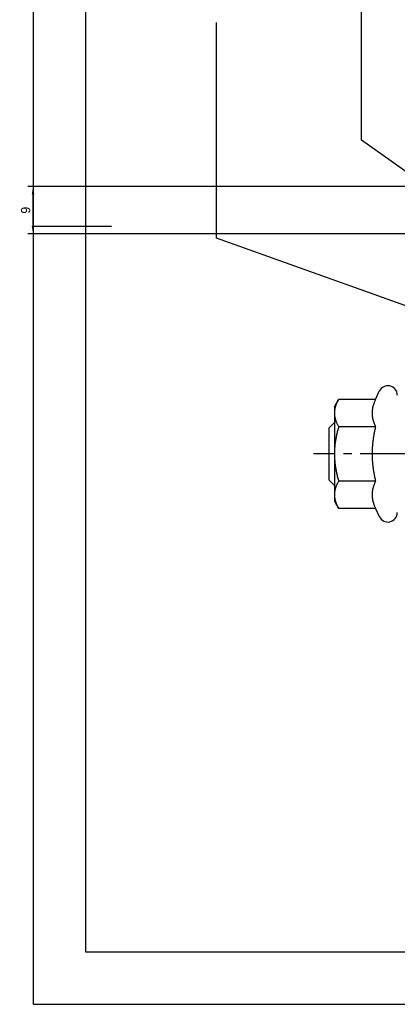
# Model space of a CAD drawing. Header units: millimetres. Extents: x -3 to 420, y 0 to 297.
# Tile 1 of 6: x -3 to 70, y 0 to 188. Entities that reach past the tile are written whole.
import ezdxf

# ---------------------------------------------------------------- set-up
doc = ezdxf.new("R2010")
doc.units = ezdxf.units.MM
doc.header["$LTSCALE"] = 0.5
doc.linetypes.add('CENTER2', pattern=[28.575, 19.05, -3.175, 3.175, -3.175])
for name, color, linetype in [('외형선', 3, 'Continuous'), ('윤곽선', 5, 'Continuous'), ('중심선', 1, 'CENTER2')]:
    doc.layers.add(name, color=color, linetype=linetype)
doc.dimstyles.new('ISO-25', dxfattribs={"dimscale": 0.5, "dimtxt": 3.5, "dimasz": 3, "dimexe": 2, "dimexo": 1, "dimgap": 1, "dimtad": 1, "dimdsep": 46, "dimtxsty": 'Standard', "dimcen": 0, "dimclrt": 2, "dimazin": 2, "dimtfac": 1, "dimtmove": 0, "dimatfit": 3, "dimfxl": 1, "dimtfill": 1, "dimarcsym": 0})

# ---------------------------------------------------------------- blocks, each defined once
blk = doc.blocks.new('조립도면')
for points in [[(95.37, 119.32), (89.91, 124.04), (89.91, 145.64), (62.69, 164.88), (62.69, 191.58)], [(76.48, 131.35), (35.03, 146.19), (35.03, 187.36)]]:
    blk.add_lwpolyline(points)
at = {"layer": 'Defpoints'}
blk.add_lwpolyline([(0, 0), (420, 0), (420, 297), (0, 297)], close=True, dxfattribs=at)
at = {"layer": '외형선'}
for p, q in [((0, 148.5), (15, 148.5)), ((65.34, 115.41), (66.07, 116.98)), ((57.5, 114.02), (58.31, 115.41)), ((65.34, 115.41), (58.31, 115.41)), ((57.5, 114.02), (57.5, 96.02)), ((56.5, 110.02), (57.5, 111.02)), ((56.5, 100.02), (56.5, 110.02)), ((65.34, 110.21), (58.31, 110.21)), ((56.5, 100.02), (57.5, 99.02)), ((65.34, 99.82), (58.31, 99.82)), ((57.5, 96.02), (58.31, 94.62)), ((65.34, 94.62), (58.31, 94.62)), ((65.34, 94.62), (66.07, 93.05))]:
    blk.add_line(p, q, dxfattribs=at)
for centre, start, end in [((67.7, 116.22), 0, 155), ((67.7, 93.82), 205, 0)]:
    blk.add_arc(centre, 1.8, start, end, dxfattribs=at)
for points, weights in [([(58.31, 115.41), (57.5, 114.02), (57.5, 112.81)], [1, 1.0379548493, 1]), ([(65.34, 115.41), (64.69, 114.02), (64.69, 112.81)], [1.0334085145, 1.05515067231, 1]), ([(57.5, 112.81), (57.5, 111.6), (58.31, 110.21)], [1, 1.0379548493, 1]), ([(64.69, 112.81), (64.69, 111.6), (65.34, 110.21)], [1, 1.05515067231, 1.0334085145]), ([(58.31, 110.21), (57.5, 107.43), (57.5, 105.02)], [1, 1.0379548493, 1]), ([(65.34, 110.21), (64.69, 107.43), (64.69, 105.02)], [1.0334085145, 1.05515067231, 1]), ([(57.5, 105.02), (57.5, 102.6), (58.31, 99.82)], [1, 1.0379548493, 1]), ([(64.69, 105.02), (64.69, 102.6), (65.34, 99.82)], [1, 1.05515067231, 1.0334085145]), ([(58.31, 99.82), (57.5, 98.43), (57.5, 97.22)], [1, 1.0379548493, 1]), ([(65.34, 99.82), (64.69, 98.43), (64.69, 97.22)], [1.0334085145, 1.05515067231, 1]), ([(57.5, 97.22), (57.5, 96.02), (58.31, 94.62)], [1, 1.0379548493, 1]), ([(64.69, 97.22), (64.69, 96.02), (65.34, 94.62)], [1, 1.05515067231, 1.0334085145])]:
    blk.add_rational_spline(points, weights, degree=2, dxfattribs=at)
at = {"layer": '윤곽선'}
blk.add_lwpolyline([(10, 10), (410, 10), (410, 287), (10, 287)], close=True, dxfattribs=at)
at = {"layer": '중심선'}
blk.add_line((200.5, 105.02), (53.5, 105.02), dxfattribs=at)
blk = doc.blocks.new('*D12')
at = {"color": 0, "lineweight": -2, "transparency": 16777216}
for p, q in [((149.62, 156.02), (-1, 156.02)), ((0, 148.52), (0, 154.52)), ((149.62, 147.02), (-1, 147.02))]:
    blk.add_line(p, q, dxfattribs=at)
at = {"color": 0, "transparency": 16777216}
for points in [[(-0.25, 154.52), (0.25, 154.52), (0, 156.02)], [(-0.25, 148.52), (0.25, 148.52), (0, 147.02)]]:
    blk.add_solid(points, dxfattribs=at)
at = {"layer": 'Defpoints', "color": 0, "transparency": 16777216}
for p in [(0, 156.02), (150.12, 156.02), (150.12, 147.02)]:
    blk.add_point(p, dxfattribs=at)
at = {"color": 2, "transparency": 16777216, "insert": (-1.4, 151.52), "char_height": 1.75, "attachment_point": 5, "rotation": 90, "bg_fill": 3, "box_fill_scale": 1.1, "bg_fill_color": 256, "bg_fill_true_color": 13158600, "bg_fill_transparency": 0}
blk.add_mtext('9', dxfattribs=at)
blk = doc.blocks.new('_DotSmall')
at = {"color": 0, "linetype": 'ByBlock', "const_width": 0.5}
blk.add_lwpolyline([(-0.0625, 0, 1), (0.0625, 0, 1)], format="xyb", close=True, dxfattribs=at)

msp = doc.modelspace()

# ---------------------------------------------------------------- block references
msp.add_blockref('조립도면', (0, 0))

# ---------------------------------------------------------------- next in the draw order: dimensions: what is measured, and where the dimension line sits
dim = msp.add_linear_dim(base=(0, 156.016), p1=(150.117, 147.016), p2=(150.117, 156.016), angle=90, dimstyle='ISO-25', override={"dimldrblk": 'DotSmall'})
dim.commit()
dim.dimension.update_dxf_attribs({"geometry": '*D12', "text_midpoint": (-1.397, 151.516)})

doc.saveas('drawing.dxf')
